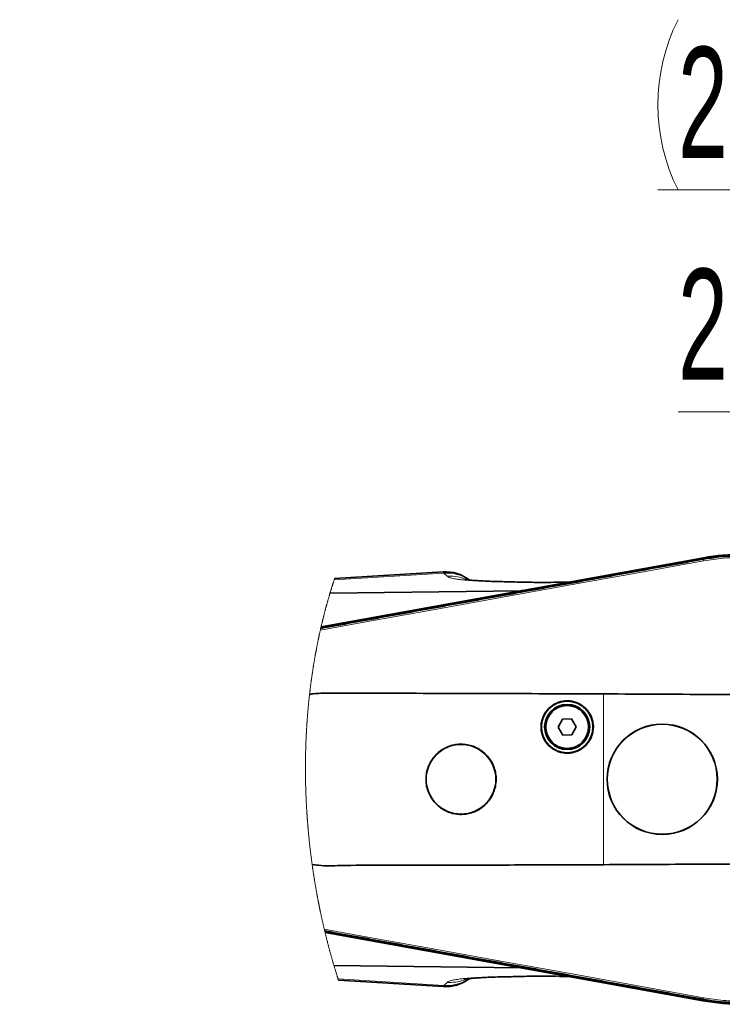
# Model space of a CAD drawing. Header units: millimetres. Extents: x 0 to 11920, y 0 to 8400.
# Tile 61 of 66: x 8684 to 9127, y 5833 to 6455. Entities that reach past the tile are written whole.
import ezdxf

# ---------------------------------------------------------------- set-up
doc = ezdxf.new("R2010")
doc.units = ezdxf.units.MM
doc.header["$LTSCALE"] = 20
doc.styles.add('SLDTEXTSTYLE0', font='TXT', dxfattribs={"width": 0.605})
doc.dimstyles.new('SLDDIMSTYLE3', dxfattribs={"dimtxt": 70, "dimasz": 70, "dimexe": 0, "dimexo": 0.0625, "dimgap": 17.5, "dimtad": 1, "dimdec": 1, "dimrnd": 1e-09, "dimzin": 12, "dimdsep": 46, "dimtxsty": 'SLDTEXTSTYLE0', "dimsah": 1, "dimcen": 0.09, "dimse1": 1, "dimsd1": 1, "dimadec": 0, "dimazin": 3, "dimtfac": 1, "dimtofl": 0, "dimtmove": 0, "dimatfit": 3, "dimfxl": 1, "dimfrac": 2, "dimtolj": 1, "dimtzin": 12, "dimarcsym": 0})

# ---------------------------------------------------------------- blocks, each defined once
blk = doc.blocks.new('_D_12')
at = {"color": 7, "linetype": 'Continuous', "lineweight": 0}
for p, q in [((9592.25, 6079.26), (9592.25, 6237.16)), ((9592.25, 6207.16), (9099.19, 6207.16))]:
    blk.add_line(p, q, dxfattribs=at)
at = {"color": 7, "linetype": 'Continuous', "lineweight": 18}
blk.add_solid([(9592.25, 6207.16), (9522.25, 6217.16), (9522.25, 6197.16)], dxfattribs=at)
at = {"color": 7, "linetype": 'Continuous', "lineweight": 18, "insert": (9099.19, 6297.4), "char_height": 70, "attachment_point": 1, "style": 'SLDTEXTSTYLE0'}
blk.add_mtext('2230', dxfattribs=at)
blk = doc.blocks.new('_D_13')
at = {"color": 7, "linetype": 'Continuous', "lineweight": 0}
for p, q in [((9592.25, 6079.26), (9592.25, 6377.16)), ((9592.25, 6347.16), (9086.51, 6347.16))]:
    blk.add_line(p, q, dxfattribs=at)
at = {"color": 7, "linetype": 'Continuous', "lineweight": 18}
for centre, start, end in [((9206.62, 6400.88), 153.43495, 206.56505), ((9205.65, 6400.88), 333.43495, 26.56505)]:
    blk.add_arc(centre, 120.11, start, end, dxfattribs=at)
blk.add_solid([(9592.25, 6347.16), (9522.25, 6357.16), (9522.25, 6337.16)], dxfattribs=at)
at = {"color": 7, "linetype": 'Continuous', "lineweight": 18, "insert": (9099.19, 6437.4), "char_height": 70, "attachment_point": 1, "style": 'SLDTEXTSTYLE0'}
blk.add_mtext('2344', dxfattribs=at)

msp = doc.modelspace()

# ---------------------------------------------------------------- linework, layer by layer
at = {"color": 7, "linetype": 'Continuous', "lineweight": 35}
for p, q in [((8873.92, 6071.31), (9115.01, 6114.89)), ((9115.18, 6115.01), (8873.95, 6071.42)), ((9115.14, 6114.11), (9115.15, 6114.11)), ((8950.93, 6106.12), (8882.5, 6101.94)), ((9023.71, 6099.56), (9027.96, 6099.7)), ((9029.66, 6099.64), (9027.96, 6099.7)), ((8879.58, 6092.66), (9000.05, 6094.28)), ((9026.21, 6013.17), (9023.48, 6008.08)), ((9031.98, 6013.34), (9026.21, 6013.17)), ((9035.02, 6008.43), (9031.98, 6013.34)), ((9032.29, 6003.35), (9035.02, 6008.43)), ((9023.48, 6008.08), (9026.52, 6003.17)), ((9026.52, 6003.17), (9032.29, 6003.35)), ((9115.01, 5835.62), (8876.43, 5878.76)), ((8876.46, 5878.64), (9114.8, 5835.54)), ((8999.9, 5856.24), (8882.04, 5857.82)), ((8884.94, 5848.43), (8950.94, 5844.39)), ((9023.32, 5850.91), (9023.73, 5850.9)), ((9029.56, 5850.87), (9027.96, 5850.82)), ((9115.15, 5836.4), (9115.14, 5836.4))]:
    msp.add_line(p, q, dxfattribs=at)
at = {"color": 8, "linetype": 'Continuous', "lineweight": 18}
for p, q in [((9115.15, 6114.11), (9115.01, 6114.89)), ((8951.51, 6105.34), (8882.24, 6101.13)), ((8953.43, 6103.42), (8951.51, 6105.34)), ((9000.05, 6094.28), (9029.66, 6099.64)), ((9052.25, 5921.37), (9052.25, 6029.14)), ((9029.56, 5850.87), (8999.9, 5856.24)), ((8951.51, 5845.17), (8884.68, 5849.23)), ((8951.51, 5845.17), (8953.43, 5847.1)), ((9115.15, 5836.4), (9115.01, 5835.62))]:
    msp.add_line(p, q, dxfattribs=at)
at = {"color": 8, "linetype": 'Continuous', "lineweight": 18, "flags": 128}
for points in [[(9115.33, 6113.1), (9115.23, 6113.67), (9115.14, 6114.11)], [(8873.49, 6069.4), (8902.13, 6074.58), (8944.77, 6082.28), (8987.41, 6089.99), (9030.05, 6097.69), (9072.69, 6105.4), (9115.33, 6113.1)], [(9115.33, 5837.41), (9072.69, 5845.12), (9030.05, 5852.82), (8987.41, 5860.53), (8944.77, 5868.23), (8902.13, 5875.93), (8875.97, 5880.66)], [(9115.33, 5837.41), (9115.23, 5836.85), (9115.14, 5836.4)]]:
    msp.add_lwpolyline(points, dxfattribs=at)
at = {"color": 7, "linetype": 'Continuous', "lineweight": 18, "flags": 128}
msp.add_lwpolyline([(8882.5, 6101.94), (8882.42, 6101.67), (8882.33, 6101.4), (8882.24, 6101.13), (8882.14, 6100.83), (8882.04, 6100.54), (8881.95, 6100.24), (8881.85, 6099.95), (8881.75, 6099.65), (8881.66, 6099.36), (8881.57, 6099.07), (8881.47, 6098.78), (8881.38, 6098.49), (8881.28, 6098.19), (8881.19, 6097.89), (8881.1, 6097.6), (8881, 6097.3), (8880.91, 6097), (8880.81, 6096.7), (8880.72, 6096.4), (8880.63, 6096.11), (8880.53, 6095.81), (8880.44, 6095.51), (8880.35, 6095.21), (8880.26, 6094.91), (8880.17, 6094.61), (8880.07, 6094.31), (8879.97, 6093.98), (8879.87, 6093.65), (8879.77, 6093.32), (8879.67, 6092.99), (8879.58, 6092.66), (8879.47, 6092.32), (8879.37, 6091.98), (8879.27, 6091.63), (8879.17, 6091.29), (8879.07, 6090.95), (8878.96, 6090.6), (8878.87, 6090.28), (8878.78, 6089.96), (8878.68, 6089.63), (8878.59, 6089.31), (8878.49, 6088.98), (8878.4, 6088.66), (8878.31, 6088.33), (8878.22, 6088), (8878.12, 6087.68), (8878.03, 6087.35), (8877.94, 6087.03), (8877.85, 6086.71), (8877.76, 6086.39), (8877.67, 6086.07), (8877.58, 6085.74), (8877.49, 6085.42), (8877.4, 6085.09), (8877.31, 6084.76), (8877.22, 6084.44), (8877.14, 6084.12), (8877.05, 6083.79), (8876.96, 6083.47), (8876.88, 6083.15), (8876.79, 6082.82), (8876.7, 6082.49), (8876.61, 6082.16), (8876.53, 6081.83), (8876.44, 6081.5), (8876.35, 6081.17), (8876.27, 6080.84), (8876.18, 6080.52), (8876.09, 6080.19), (8876.01, 6079.86), (8875.93, 6079.53), (8875.84, 6079.2), (8875.76, 6078.87), (8875.68, 6078.55), (8875.59, 6078.23), (8875.51, 6077.9), (8875.43, 6077.57), (8875.35, 6077.24), (8875.26, 6076.91), (8875.18, 6076.58), (8875.1, 6076.24), (8875.02, 6075.91), (8874.94, 6075.58), (8874.86, 6075.25), (8874.78, 6074.91), (8874.69, 6074.58), (8874.61, 6074.25), (8874.54, 6073.92), (8874.46, 6073.58), (8874.38, 6073.25), (8874.3, 6072.94), (8874.23, 6072.64), (8874.16, 6072.33), (8874.09, 6072.03), (8874.02, 6071.72), (8873.95, 6071.42), (8873.92, 6071.31), (8873.86, 6071.04), (8873.8, 6070.77), (8873.74, 6070.51), (8873.68, 6070.23), (8873.61, 6069.96), (8873.55, 6069.68), (8873.49, 6069.4), (8873.41, 6069.04), (8873.32, 6068.67), (8873.24, 6068.31), (8873.16, 6067.94), (8873.08, 6067.58), (8873, 6067.21), (8872.93, 6066.87), (8872.85, 6066.52), (8872.78, 6066.18), (8872.7, 6065.83), (8872.63, 6065.49), (8872.55, 6065.14), (8872.48, 6064.8), (8872.41, 6064.45), (8872.34, 6064.11), (8872.26, 6063.76), (8872.19, 6063.42), (8872.12, 6063.08), (8872.05, 6062.74), (8871.98, 6062.4), (8871.91, 6062.05), (8871.84, 6061.71), (8871.77, 6061.36), (8871.7, 6061.01), (8871.63, 6060.66), (8871.56, 6060.32), (8871.5, 6059.98), (8871.43, 6059.64), (8871.36, 6059.3), (8871.29, 6058.95), (8871.23, 6058.6), (8871.16, 6058.25), (8871.09, 6057.9), (8871.03, 6057.55), (8870.96, 6057.21), (8870.89, 6056.86), (8870.83, 6056.51), (8870.76, 6056.16), (8870.7, 6055.81), (8870.63, 6055.46), (8870.57, 6055.11), (8870.5, 6054.77), (8870.44, 6054.42), (8870.38, 6054.08), (8870.32, 6053.74), (8870.26, 6053.39), (8870.19, 6053.03), (8870.13, 6052.68), (8870.07, 6052.33), (8870.01, 6051.98), (8869.95, 6051.63), (8869.88, 6051.28), (8869.82, 6050.93), (8869.76, 6050.57), (8869.7, 6050.22), (8869.64, 6049.87), (8869.58, 6049.52), (8869.53, 6049.17), (8869.47, 6048.81), (8869.41, 6048.49), (8869.36, 6048.17), (8869.31, 6047.84), (8869.25, 6047.52), (8869.2, 6047.2), (8869.15, 6046.87), (8869.09, 6046.52), (8869.04, 6046.17), (8868.98, 6045.82), (8868.92, 6045.46), (8868.87, 6045.11), (8868.82, 6044.76), (8868.76, 6044.42), (8868.71, 6044.07), (8868.66, 6043.72), (8868.6, 6043.37), (8868.55, 6043.01), (8868.5, 6042.66), (8868.44, 6042.31), (8868.39, 6041.95), (8868.34, 6041.6), (8868.29, 6041.24), (8868.23, 6040.89), (8868.18, 6040.53), (8868.13, 6040.18), (8868.08, 6039.82), (8868.03, 6039.46), (8867.98, 6039.11), (8867.93, 6038.75), (8867.89, 6038.43), (8867.84, 6038.1), (8867.8, 6037.77), (8867.75, 6037.45), (8867.71, 6037.12), (8867.66, 6036.8), (8867.62, 6036.44), (8867.57, 6036.08), (8867.52, 6035.73), (8867.48, 6035.37), (8867.43, 6035.01), (8867.38, 6034.66), (8867.34, 6034.3), (8867.3, 6033.97), (8867.26, 6033.64), (8867.21, 6033.32), (8867.17, 6032.99), (8867.13, 6032.66), (8867.09, 6032.33), (8867.05, 6032), (8867.01, 6031.68), (8866.97, 6031.35), (8866.93, 6031.02), (8866.9, 6030.69), (8866.86, 6030.36), (8866.81, 6029.98), (8866.77, 6029.59), (8866.72, 6029.2), (8866.68, 6028.82), (8866.64, 6028.48), (8866.6, 6028.15), (8866.57, 6027.82), (8866.53, 6027.48), (8866.49, 6027.15), (8866.46, 6026.82), (8866.42, 6026.49), (8866.39, 6026.17), (8866.35, 6025.84), (8866.31, 6025.45), (8866.27, 6025.06), (8866.23, 6024.67), (8866.19, 6024.28), (8866.15, 6023.89), (8866.11, 6023.49), (8866.07, 6023.1), (8866.04, 6022.71), (8866, 6022.32), (8865.96, 6021.93), (8865.92, 6021.54), (8865.89, 6021.15), (8865.85, 6020.78), (8865.82, 6020.41), (8865.78, 6020.04), (8865.75, 6019.67), (8865.72, 6019.3), (8865.68, 6018.91), (8865.65, 6018.52), (8865.61, 6018.12), (8865.58, 6017.73), (8865.55, 6017.34), (8865.51, 6016.95), (8865.48, 6016.58), (8865.45, 6016.21), (8865.42, 6015.84), (8865.39, 6015.46), (8865.36, 6015.09), (8865.34, 6014.72), (8865.31, 6014.35), (8865.28, 6013.98), (8865.25, 6013.61), (8865.22, 6013.24), (8865.2, 6012.88), (8865.17, 6012.51), (8865.14, 6012.15), (8865.12, 6011.78), (8865.09, 6011.39), (8865.06, 6010.99), (8865.04, 6010.6), (8865.01, 6010.21), (8864.98, 6009.81), (8864.96, 6009.42), (8864.93, 6009.05), (8864.91, 6008.67), (8864.89, 6008.3), (8864.86, 6007.93), (8864.84, 6007.56), (8864.82, 6007.18), (8864.8, 6006.81), (8864.78, 6006.44), (8864.75, 6006.07), (8864.73, 6005.7), (8864.71, 6005.33), (8864.69, 6004.96), (8864.67, 6004.6), (8864.65, 6004.23), (8864.64, 6003.86), (8864.62, 6003.49), (8864.6, 6003.11), (8864.58, 6002.74), (8864.56, 6002.37), (8864.54, 6002), (8864.53, 6001.63), (8864.51, 6001.27), (8864.49, 6000.9), (8864.48, 6000.52), (8864.46, 6000.15), (8864.45, 5999.78), (8864.43, 5999.4), (8864.42, 5999.03), (8864.4, 5998.65), (8864.39, 5998.28), (8864.37, 5997.89), (8864.36, 5997.49), (8864.34, 5997.1), (8864.33, 5996.71), (8864.32, 5996.32), (8864.3, 5995.93), (8864.29, 5995.56), (8864.28, 5995.19), (8864.27, 5994.82), (8864.26, 5994.45), (8864.25, 5994.08), (8864.24, 5993.71), (8864.23, 5993.34), (8864.22, 5992.97), (8864.21, 5992.6), (8864.2, 5992.23), (8864.19, 5991.87), (8864.18, 5991.5), (8864.18, 5991.14), (8864.17, 5990.78), (8864.16, 5990.41), (8864.16, 5990.04), (8864.15, 5989.67), (8864.14, 5989.3), (8864.14, 5988.93), (8864.13, 5988.56), (8864.13, 5988.2), (8864.12, 5987.83), (8864.12, 5987.47), (8864.11, 5987.1), (8864.11, 5986.73), (8864.1, 5986.36), (8864.1, 5985.98), (8864.1, 5985.61), (8864.09, 5985.24), (8864.09, 5984.87), (8864.09, 5984.5), (8864.09, 5984.13), (8864.09, 5983.76), (8864.09, 5983.38), (8864.08, 5983.01), (8864.08, 5982.65), (8864.08, 5982.28), (8864.08, 5981.92), (8864.08, 5981.56), (8864.08, 5981.18), (8864.09, 5980.81), (8864.09, 5980.44), (8864.09, 5980.07), (8864.09, 5979.69), (8864.09, 5979.32), (8864.1, 5978.95), (8864.1, 5978.58), (8864.1, 5978.2), (8864.11, 5977.83), (8864.11, 5977.46), (8864.11, 5977.09), (8864.12, 5976.71), (8864.12, 5976.34), (8864.13, 5975.93), (8864.14, 5975.52), (8864.14, 5975.11), (8864.15, 5974.7), (8864.16, 5974.29), (8864.16, 5973.92), (8864.17, 5973.55), (8864.18, 5973.18), (8864.19, 5972.8), (8864.19, 5972.43), (8864.2, 5972.07), (8864.21, 5971.7), (8864.22, 5971.33), (8864.23, 5970.97), (8864.24, 5970.6), (8864.25, 5970.22), (8864.26, 5969.85), (8864.27, 5969.48), (8864.28, 5969.1), (8864.29, 5968.73), (8864.31, 5968.36), (8864.32, 5967.98), (8864.33, 5967.61), (8864.34, 5967.24), (8864.36, 5966.86), (8864.37, 5966.49), (8864.38, 5966.12), (8864.4, 5965.74), (8864.41, 5965.33), (8864.43, 5964.92), (8864.45, 5964.51), (8864.46, 5964.1), (8864.48, 5963.69), (8864.5, 5963.32), (8864.51, 5962.94), (8864.53, 5962.57), (8864.55, 5962.2), (8864.56, 5961.82), (8864.58, 5961.45), (8864.6, 5961.08), (8864.62, 5960.66), (8864.64, 5960.25), (8864.66, 5959.84), (8864.68, 5959.43), (8864.7, 5959.02), (8864.73, 5958.61), (8864.75, 5958.2), (8864.77, 5957.79), (8864.79, 5957.38), (8864.82, 5956.97), (8864.84, 5956.56), (8864.87, 5956.16), (8864.89, 5955.75), (8864.92, 5955.35), (8864.94, 5954.98), (8864.96, 5954.6), (8864.99, 5954.23), (8865.01, 5953.86), (8865.03, 5953.49), (8865.06, 5953.12), (8865.08, 5952.75), (8865.11, 5952.39), (8865.13, 5952.02), (8865.16, 5951.65), (8865.19, 5951.27), (8865.21, 5950.9), (8865.24, 5950.53), (8865.27, 5950.15), (8865.3, 5949.78), (8865.32, 5949.4), (8865.35, 5949.03), (8865.38, 5948.66), (8865.41, 5948.28), (8865.44, 5947.91), (8865.47, 5947.53), (8865.5, 5947.16), (8865.53, 5946.79), (8865.56, 5946.38), (8865.6, 5945.97), (8865.63, 5945.55), (8865.66, 5945.14), (8865.7, 5944.73), (8865.73, 5944.36), (8865.76, 5943.98), (8865.8, 5943.61), (8865.83, 5943.24), (8865.86, 5942.86), (8865.9, 5942.49), (8865.93, 5942.12), (8865.97, 5941.7), (8866.01, 5941.29), (8866.05, 5940.88), (8866.09, 5940.47), (8866.13, 5940.06), (8866.17, 5939.65), (8866.21, 5939.24), (8866.25, 5938.83), (8866.29, 5938.42), (8866.33, 5938.01), (8866.37, 5937.6), (8866.41, 5937.2), (8866.45, 5936.8), (8866.5, 5936.39), (8866.54, 5936.02), (8866.58, 5935.64), (8866.62, 5935.27), (8866.66, 5934.9), (8866.7, 5934.52), (8866.74, 5934.15), (8866.78, 5933.78), (8866.83, 5933.37), (8866.87, 5932.96), (8866.92, 5932.55), (8866.96, 5932.14), (8867.01, 5931.72), (8867.06, 5931.31), (8867.11, 5930.9), (8867.16, 5930.49), (8867.21, 5930.08), (8867.25, 5929.67), (8867.3, 5929.27), (8867.35, 5928.87), (8867.4, 5928.46), (8867.45, 5928.06), (8867.5, 5927.65), (8867.55, 5927.24), (8867.61, 5926.83), (8867.66, 5926.42), (8867.71, 5926.01), (8867.76, 5925.61), (8867.82, 5925.2), (8867.87, 5924.8), (8867.92, 5924.4), (8867.98, 5923.99), (8868.03, 5923.58), (8868.09, 5923.17), (8868.14, 5922.75), (8868.2, 5922.34), (8868.26, 5921.93), (8868.31, 5921.52), (8868.37, 5921.14), (8868.42, 5920.77), (8868.47, 5920.39), (8868.53, 5920.01), (8868.58, 5919.63), (8868.63, 5919.26), (8868.69, 5918.9), (8868.74, 5918.54), (8868.79, 5918.19), (8868.84, 5917.83), (8868.9, 5917.47), (8868.95, 5917.12), (8869, 5916.76), (8869.06, 5916.41), (8869.11, 5916.05), (8869.16, 5915.7), (8869.22, 5915.35), (8869.27, 5915), (8869.33, 5914.65), (8869.38, 5914.3), (8869.44, 5913.94), (8869.49, 5913.59), (8869.55, 5913.23), (8869.6, 5912.88), (8869.66, 5912.52), (8869.72, 5912.17), (8869.77, 5911.82), (8869.83, 5911.47), (8869.89, 5911.12), (8869.96, 5910.71), (8870.02, 5910.29), (8870.09, 5909.88), (8870.16, 5909.46), (8870.23, 5909.05), (8870.3, 5908.63), (8870.36, 5908.28), (8870.42, 5907.92), (8870.48, 5907.57), (8870.54, 5907.21), (8870.61, 5906.86), (8870.67, 5906.51), (8870.73, 5906.16), (8870.79, 5905.81), (8870.85, 5905.46), (8870.91, 5905.11), (8870.98, 5904.75), (8871.04, 5904.4), (8871.1, 5904.04), (8871.17, 5903.69), (8871.23, 5903.33), (8871.3, 5902.98), (8871.36, 5902.62), (8871.43, 5902.27), (8871.49, 5901.91), (8871.56, 5901.56), (8871.62, 5901.2), (8871.69, 5900.85), (8871.76, 5900.5), (8871.83, 5900.11), (8871.91, 5899.72), (8871.98, 5899.33), (8872.05, 5898.94), (8872.13, 5898.55), (8872.2, 5898.19), (8872.27, 5897.84), (8872.34, 5897.49), (8872.41, 5897.13), (8872.47, 5896.78), (8872.54, 5896.43), (8872.61, 5896.09), (8872.68, 5895.74), (8872.75, 5895.39), (8872.82, 5895.04), (8872.89, 5894.69), (8872.97, 5894.33), (8873.04, 5893.98), (8873.11, 5893.62), (8873.18, 5893.27), (8873.26, 5892.92), (8873.33, 5892.56), (8873.4, 5892.21), (8873.48, 5891.86), (8873.55, 5891.51), (8873.62, 5891.15), (8873.7, 5890.8), (8873.77, 5890.45), (8873.86, 5890.06), (8873.94, 5889.67), (8874.02, 5889.28), (8874.11, 5888.9), (8874.19, 5888.51), (8874.27, 5888.16), (8874.34, 5887.8), (8874.42, 5887.45), (8874.5, 5887.1), (8874.58, 5886.75), (8874.66, 5886.39), (8874.73, 5886.04), (8874.82, 5885.66), (8874.91, 5885.27), (8875, 5884.88), (8875.08, 5884.5), (8875.17, 5884.11), (8875.26, 5883.72), (8875.35, 5883.34), (8875.44, 5882.95), (8875.53, 5882.56), (8875.62, 5882.18), (8875.71, 5881.8), (8875.79, 5881.42), (8875.88, 5881.04), (8875.97, 5880.66), (8876.06, 5880.29), (8876.15, 5879.92), (8876.24, 5879.55), (8876.33, 5879.15), (8876.43, 5878.76), (8876.46, 5878.64), (8876.54, 5878.3), (8876.62, 5877.95), (8876.71, 5877.61), (8876.79, 5877.27), (8876.88, 5876.92), (8876.96, 5876.58), (8877.04, 5876.26), (8877.12, 5875.93), (8877.2, 5875.61), (8877.28, 5875.28), (8877.36, 5874.96), (8877.45, 5874.6), (8877.55, 5874.24), (8877.64, 5873.88), (8877.73, 5873.52), (8877.82, 5873.16), (8877.91, 5872.8), (8878.01, 5872.44), (8878.1, 5872.08), (8878.19, 5871.72), (8878.29, 5871.36), (8878.38, 5871), (8878.47, 5870.64), (8878.57, 5870.28), (8878.66, 5869.92), (8878.76, 5869.56), (8878.85, 5869.2), (8878.95, 5868.82), (8879.05, 5868.44), (8879.15, 5868.07), (8879.26, 5867.69), (8879.36, 5867.31), (8879.46, 5866.94), (8879.56, 5866.58), (8879.65, 5866.22), (8879.75, 5865.86), (8879.85, 5865.5), (8879.95, 5865.15), (8880.05, 5864.79), (8880.15, 5864.43), (8880.25, 5864.07), (8880.35, 5863.7), (8880.46, 5863.32), (8880.56, 5862.95), (8880.67, 5862.57), (8880.78, 5862.2), (8880.88, 5861.82), (8880.99, 5861.45), (8881.1, 5861.07), (8881.2, 5860.7), (8881.31, 5860.33), (8881.42, 5859.95), (8881.53, 5859.58), (8881.63, 5859.23), (8881.73, 5858.87), (8881.84, 5858.52), (8881.94, 5858.17), (8882.04, 5857.82), (8882.16, 5857.43), (8882.27, 5857.05), (8882.39, 5856.66), (8882.5, 5856.27), (8882.62, 5855.89), (8882.74, 5855.5), (8882.85, 5855.12), (8882.96, 5854.77), (8883.07, 5854.41), (8883.17, 5854.06), (8883.28, 5853.71), (8883.39, 5853.35), (8883.5, 5853), (8883.61, 5852.65), (8883.72, 5852.3), (8883.83, 5851.95), (8883.94, 5851.59), (8884.05, 5851.24), (8884.16, 5850.89), (8884.26, 5850.56), (8884.36, 5850.23), (8884.47, 5849.9), (8884.57, 5849.57), (8884.68, 5849.23), (8884.77, 5848.97), (8884.85, 5848.7), (8884.94, 5848.43)], dxfattribs=at)
at = {"color": 7, "linetype": 'Continuous', "lineweight": 35}
for centre, radius in [((9029.25, 6008.26), 16.25), ((9029.25, 6008.26), 14.25), ((9029.25, 6008.26), 13.5), ((9089.25, 5975.26), 34.78), ((9089.25, 5975.26), 34.7), ((8962.25, 5975.26), 22)]:
    msp.add_circle(centre, radius, dxfattribs=at)
at = {"color": 8, "linetype": 'Continuous', "lineweight": 18}
msp.add_circle((9029.25, 6008.26), 13.85, dxfattribs=at)
at = {"color": 7, "linetype": 'Continuous', "lineweight": 35}
for centre, radius, start, end in [((9140.25, 5975.26), 141.9, 90, 100.24717), ((9140.25, 5976.26), 141, 90.00007, 100.24394), ((8952.41, 6081.17), 25, 53.24484, 93.38717), ((9029.8, 6102.88), 3.25, 267.63727, 279.96743), ((8999.85, 6101.36), 7.08, 271.68733, 280.95746), ((8999.69, 5849.15), 7.09, 79.04799, 88.30194), ((8952.41, 5869.35), 25, 266.62778, 306.73992), ((9029.7, 5847.63), 3.24, 80.02042, 92.36836), ((9140.25, 5976.26), 143.01, 259.74946, 269.99983), ((9140.25, 5975.26), 141.9, 259.75283, 270)]:
    msp.add_arc(centre, radius, start, end, dxfattribs=at)
at = {"color": 8, "linetype": 'Continuous', "lineweight": 18}
for centre, radius, start, end in [((8953.32, 6080.76), 24.65, 55.97095, 94.22794), ((8953.32, 5869.78), 24.67, 265.79112, 304.03965)]:
    msp.add_arc(centre, radius, start, end, dxfattribs=at)
at = {"color": 7, "linetype": 'Continuous', "lineweight": 35}
for points, knots in [([(8873.74, 6070.51), (8875.5, 6070.83), (8880.56, 6071.74), (8892.18, 6073.84), (8908.61, 6076.81), (8934.9, 6081.56), (8967.76, 6087.49), (9007.2, 6094.61), (9040.06, 6100.55), (9066.35, 6105.3), (9082.78, 6108.27), (9095.85, 6110.63), (9105.54, 6112.38), (9111.94, 6113.53), (9115.14, 6114.11)], [0, 0, 0, 0, 0.021942, 0.062782, 0.144459, 0.226138, 0.389495, 0.552852, 0.71621, 0.797889, 0.879568, 0.920408, 0.960203, 1, 1, 1, 1]), ([(9115.15, 6114.11), (9118.44, 6114.64), (9124.24, 6115.56), (9132.63, 6116.24), (9137.71, 6116.32), (9140.25, 6116.36)], [0, 0, 0, 0, 0.396599, 0.697861, 1, 1, 1, 1]), ([(9023.71, 6099.62), (9022.76, 6099.6), (9019.33, 6099.53), (9013.72, 6099.51), (9007.17, 6099.54), (9001.44, 6099.64), (8996.02, 6099.78), (8990.9, 6099.9), (8985.97, 6100.03), (8981.52, 6100.16), (8977.4, 6100.33), (8973.6, 6100.52), (8970.51, 6100.74), (8968.13, 6100.96), (8966.52, 6101.15), (8965.44, 6101.29), (8964.89, 6101.39), (8964.7, 6101.4), (8964.65, 6101.41)], [0, 0, 0, 0, 0.0481843, 0.1740126, 0.2844713, 0.3805579, 0.4651556, 0.5593294, 0.6407471, 0.7152197, 0.785433, 0.8499608, 0.9080567, 0.9425977, 0.9715733, 0.9902545, 0.997723, 1, 1, 1, 1]), ([(9052.25, 6029.14), (9040.11, 6029.18), (9015.83, 6029.25), (8979.41, 6029.4), (8943.02, 6029.5), (8913.66, 6029.51), (8891.34, 6029.65), (8879.6, 6029.76), (8871.45, 6029.47), (8868.31, 6029.19), (8866.75, 6028.83), (8866.68, 6028.82)], [0, 0, 0, 0, 0.19625, 0.392457, 0.588547, 0.784446, 0.866929, 0.9493, 0.974102, 0.998857, 1, 1, 1, 1]), ([(9052.25, 6029.14), (9076.53, 6029), (9107.47, 6028.81), (9138.41, 6028.78), (9145.06, 6028.78)], [0, 0, 0, 0, 0.784896, 1, 1, 1, 1]), ([(9045.4, 6004.81), (9045.57, 6005.95), (9045.89, 6008.02), (9045.6, 6011.04), (9044.91, 6013.75), (9043.76, 6016.3), (9042.21, 6018.62), (9040.28, 6020.64), (9038.05, 6022.32), (9035.56, 6023.59), (9032.9, 6024.44), (9030.13, 6024.82), (9027.34, 6024.73), (9024.6, 6024.17), (9021.99, 6023.17), (9019.6, 6021.73), (9017.47, 6019.92), (9015.68, 6017.77), (9014.27, 6015.36), (9013.3, 6012.74), (9012.77, 6010), (9012.71, 6007.21), (9013.12, 6004.44), (9013.99, 6001.79), (9015.29, 5999.31), (9017, 5997.1), (9019.04, 5995.19), (9021.38, 5993.67), (9023.94, 5992.55), (9026.65, 5991.88), (9029.44, 5991.67), (9032.22, 5991.94), (9034.92, 5992.67), (9037.45, 5993.84), (9039.76, 5995.42), (9041.76, 5997.36), (9043.41, 5999.62), (9044.68, 6002.11), (9045.16, 6003.91), (9045.4, 6004.81)], [0, 0, 0, 0, 0.0335043, 0.0603572, 0.0872103, 0.1140638, 0.1409165, 0.1677676, 0.1946185, 0.221465, 0.2483109, 0.2751529, 0.3019946, 0.3288351, 0.3556764, 0.3825189, 0.4093623, 0.4362095, 0.4630564, 0.489906, 0.516756, 0.5436074, 0.570459, 0.59731, 0.6241602, 0.6510101, 0.6778595, 0.7047082, 0.7315563, 0.7584016, 0.7852475, 0.8120898, 0.8389325, 0.8657746, 0.8926161, 0.9194604, 0.946304, 0.9731517, 1, 1, 1, 1]), ([(8983.94, 5970.63), (8984.18, 5972.17), (8984.6, 5974.94), (8984.21, 5978.99), (8983.29, 5982.62), (8981.74, 5986.04), (8979.67, 5989.15), (8977.08, 5991.87), (8974.09, 5994.12), (8970.75, 5995.83), (8967.18, 5996.96), (8963.47, 5997.47), (8959.73, 5997.36), (8956.05, 5996.61), (8952.56, 5995.26), (8949.34, 5993.33), (8946.48, 5990.9), (8944.09, 5988.02), (8942.19, 5984.78), (8940.89, 5981.27), (8940.18, 5977.59), (8940.1, 5973.84), (8940.65, 5970.14), (8941.82, 5966.58), (8943.56, 5963.27), (8945.84, 5960.3), (8948.58, 5957.74), (8951.71, 5955.69), (8955.15, 5954.19), (8958.79, 5953.29), (8962.52, 5953.01), (8966.26, 5953.37), (8969.88, 5954.34), (8973.28, 5955.92), (8976.37, 5958.03), (8979.06, 5960.65), (8981.27, 5963.67), (8982.98, 5967.01), (8983.62, 5969.42), (8983.94, 5970.63)], [0, 0, 0, 0, 0.0335121, 0.0603597, 0.0872075, 0.1140542, 0.1408987, 0.1677411, 0.1945814, 0.2214211, 0.2482586, 0.2751006, 0.3019407, 0.3287907, 0.3556418, 0.3825011, 0.4093638, 0.4362261, 0.4630921, 0.4899438, 0.5167976, 0.5436329, 0.5704663, 0.5972912, 0.6241118, 0.6509413, 0.677767, 0.7046111, 0.7314529, 0.758309, 0.7851657, 0.8120248, 0.8388865, 0.8657416, 0.8925997, 0.9194497, 0.9463026, 0.973151, 1, 1, 1, 1]), ([(8868.31, 5921.52), (8869.65, 5921.31), (8873.23, 5920.75), (8879.15, 5920.66), (8885.96, 5920.8), (8899.47, 5921.06), (8919.67, 5920.94), (8946.38, 5921.04), (8972.96, 5921.1), (9008.19, 5921.2), (9034.62, 5921.3), (9052.25, 5921.37)], [0, 0, 0, 0, 0.022069, 0.059037, 0.096204, 0.133317, 0.279304, 0.425465, 0.568995, 0.712584, 1, 1, 1, 1]), ([(9145.06, 5921.73), (9134.29, 5921.71), (9103.36, 5921.64), (9072.42, 5921.47), (9052.25, 5921.37)], [0, 0, 0, 0, 0.348102, 1, 1, 1, 1]), ([(9115.14, 5836.4), (9111.86, 5837), (9105.29, 5838.18), (9092.14, 5840.56), (9069.15, 5844.71), (9036.29, 5850.65), (8996.87, 5857.77), (8964.01, 5863.7), (8937.73, 5868.45), (8918.01, 5872.01), (8901.59, 5874.98), (8888.44, 5877.35), (8881.09, 5878.68), (8877.02, 5879.41), (8876.24, 5879.55)], [0, 0, 0, 0, 0.041258, 0.082514, 0.165027, 0.330053, 0.495079, 0.660104, 0.742617, 0.825129, 0.907642, 0.948897, 0.990155, 1, 1, 1, 1]), ([(8964.58, 5849.08), (8964.66, 5849.09), (8965.02, 5849.14), (8965.84, 5849.28), (8967.33, 5849.46), (8969.62, 5849.71), (8972.84, 5849.96), (8977.13, 5850.2), (8982.56, 5850.42), (8988.25, 5850.57), (8993.98, 5850.7), (8999.53, 5850.84), (9005.12, 5850.96), (9010.77, 5851.01), (9016.37, 5851.01), (9020.27, 5850.96), (9022.26, 5850.93)], [0, 0, 0, 0, 0.004667, 0.018498, 0.043416, 0.082488, 0.137918, 0.211465, 0.305563, 0.420235, 0.507434, 0.602866, 0.708738, 0.797867, 0.89624, 1, 1, 1, 1]), ([(9027.96, 5850.82), (9027.12, 5850.79), (9025.9, 5850.76), (9024.68, 5850.86), (9024.3, 5850.89)], [0, 0, 0, 0, 0.687809, 1, 1, 1, 1]), ([(9140.25, 5834.15), (9136.92, 5834.22), (9131.04, 5834.34), (9122.67, 5835.17), (9117.66, 5835.99), (9115.15, 5836.4)], [0, 0, 0, 0, 0.3965967, 0.6978592, 1, 1, 1, 1])]:
    msp.add_open_spline(points, degree=3, knots=knots, dxfattribs=at)
at = {"color": 8, "linetype": 'Continuous', "lineweight": 18}
for points, knots in [([(9115.33, 6113.1), (9119.46, 6113.75), (9127.72, 6115.05), (9136.07, 6115.24), (9140.25, 6115.34)], [0, 0, 0, 0, 0.499998, 1, 1, 1, 1]), ([(8951.51, 6105.34), (8951.33, 6105.56), (8951.14, 6105.8), (8950.95, 6106.03), (8950.94, 6106.05)], [0, 0, 0, 0, 0.929771, 1, 1, 1, 1]), ([(9027.96, 6099.7), (9025.61, 6099.64), (9020.93, 6099.53), (9013.95, 6099.47), (9007.2, 6099.49), (9000.69, 6099.59), (8994.37, 6099.75), (8988.37, 6099.88), (8983.01, 6100.01), (8978.47, 6100.15), (8974.46, 6100.31), (8970.69, 6100.5), (8967.14, 6100.74), (8963.97, 6101.01), (8961.26, 6101.32), (8958.98, 6101.64), (8956.83, 6102.07), (8954.92, 6102.47), (8953.84, 6103.16), (8953.43, 6103.42)], [0, 0, 0, 0, 0.094141, 0.18732, 0.279552, 0.364236, 0.448175, 0.532526, 0.604518, 0.6628, 0.71466, 0.764916, 0.81396, 0.857122, 0.892542, 0.92319, 0.94911, 0.980618, 1, 1, 1, 1]), ([(8953.43, 6103.42), (8955.19, 6103.42), (8958.71, 6103.43), (8962.57, 6102.61), (8964.44, 6101.64), (8964.74, 6101.49)], [0, 0, 0, 0, 0.456213, 0.911404, 1, 1, 1, 1]), ([(8953.43, 5847.1), (8953.67, 5847.27), (8954.25, 5847.7), (8955.47, 5848.1), (8956.88, 5848.47), (8958.44, 5848.77), (8960.04, 5849.03), (8961.86, 5849.26), (8963.88, 5849.49), (8966.14, 5849.69), (8968.62, 5849.88), (8971.25, 5850.04), (8973.94, 5850.17), (8976.71, 5850.29), (8979.63, 5850.4), (8983.6, 5850.52), (8989.2, 5850.65), (8996.15, 5850.8), (9003.85, 5850.99), (9011.65, 5851.05), (9019.77, 5851.01), (9025.22, 5850.88), (9027.96, 5850.82)], [0, 0, 0, 0, 0.011734, 0.028638, 0.051141, 0.07021, 0.091929, 0.116321, 0.143398, 0.173582, 0.206791, 0.243034, 0.278993, 0.314806, 0.353839, 0.396094, 0.473675, 0.578121, 0.674699, 0.781839, 0.890265, 1, 1, 1, 1]), ([(8964.95, 5849.13), (8964.58, 5848.94), (8962.64, 5847.93), (8958.71, 5847.08), (8955.19, 5847.09), (8953.43, 5847.1)], [0, 0, 0, 0, 0.106358, 0.552677, 1, 1, 1, 1]), ([(8950.94, 5844.47), (8950.95, 5844.48), (8951.14, 5844.71), (8951.33, 5844.95), (8951.51, 5845.17)], [0, 0, 0, 0, 0.0431, 1, 1, 1, 1]), ([(9140.25, 5835.18), (9136.07, 5835.27), (9127.72, 5835.46), (9119.46, 5836.76), (9115.33, 5837.41)], [0, 0, 0, 0, 0.500002, 1, 1, 1, 1])]:
    msp.add_open_spline(points, degree=3, knots=knots, dxfattribs=at)

# ---------------------------------------------------------------- dimensions: what is measured, and where the dimension line sits
at = {"color": 7, "linetype": 'Continuous', "lineweight": 18}
dim = msp.add_linear_dim(base=(8698.25, 6347.16), p1=(9592.25, 6075.26), p2=(8698.25, 6092.26), text='(2344)', dimstyle='SLDDIMSTYLE3', dxfattribs=at)
dim.commit()
dim.dimension.update_dxf_attribs({"geometry": '_D_13', "text_midpoint": (9206.13, 6347.16), "dimtype": 160})
dim = msp.add_linear_dim(base=(7362.25, 6207.16), p1=(9592.25, 6075.26), p2=(7362.25, 6027.76), dimstyle='SLDDIMSTYLE3', dxfattribs=at)
dim.commit()
dim.dimension.update_dxf_attribs({"geometry": '_D_12', "text_midpoint": (9206.13, 6207.16), "dimtype": 160})

doc.saveas('drawing.dxf')
